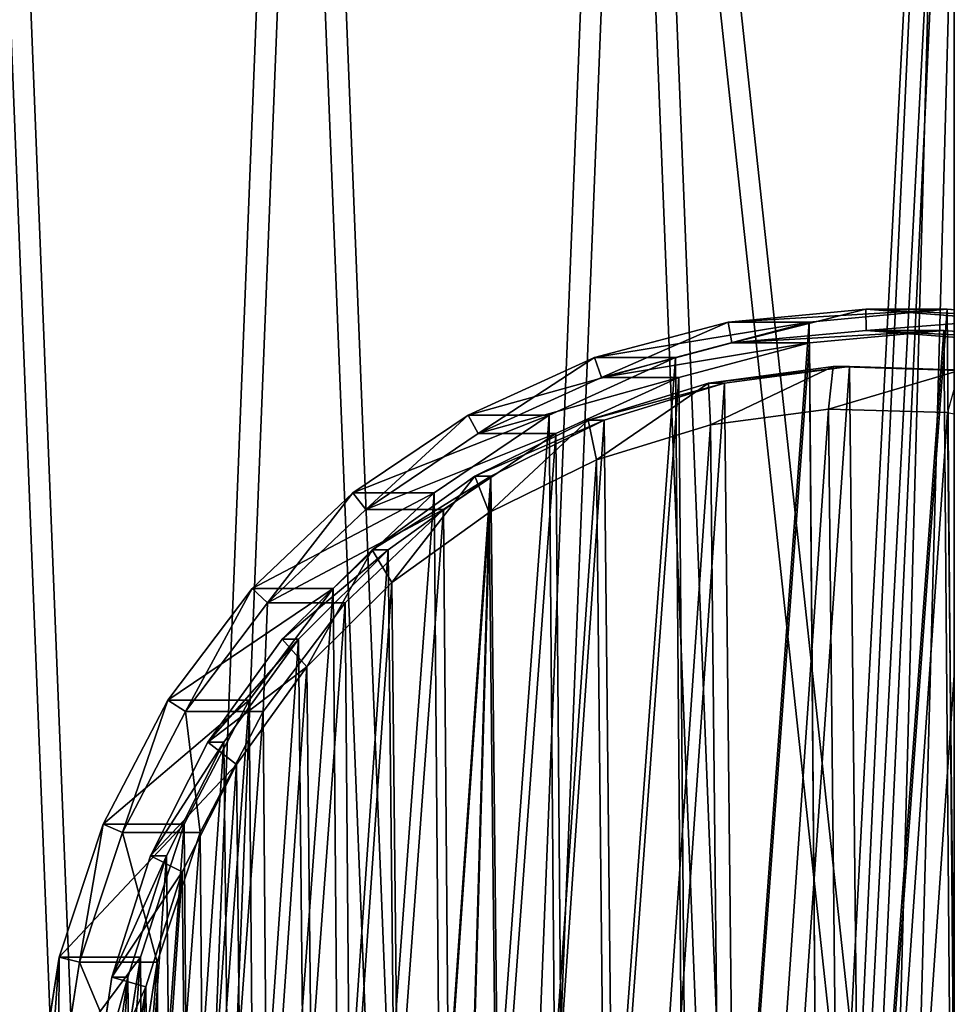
# Model space of a CAD drawing. Extents: x 4 to 698, y -308 to 195.
# Tile 23 of 256: x 58 to 102, y -10 to 36. Entities that reach past the tile are written whole.
import ezdxf

# ---------------------------------------------------------------- set-up
doc = ezdxf.new("R2010")
doc.units = 0
doc.header["$LTSCALE"] = 25.4
doc.layers.get('0').update_dxf_attribs({"color": 13, "linetype": 'CONTINUOUS'})

# ---------------------------------------------------------------- blocks, each defined once
blk = doc.blocks.new('DISK-III-7644_STL')
at = {"color": 250}
for p, q in [((97.97, 22.499, 141.892), (91.479, 21.898, 142.966)), ((97.97, 22.499, 141.892), (91.479, 21.898, 142.966)), ((95.3, 21.898, 166.052), (101.791, 22.499, 164.978)), ((95.3, 21.898, 166.052), (101.791, 22.499, 164.978)), ((104.469, 22.008, 140.816), (97.97, 22.499, 141.892)), ((97.97, 22.499, 141.892), (101.791, 22.499, 164.978)), ((97.97, 22.499, 141.892), (101.791, 22.499, 164.978)), ((104.469, 22.008, 140.816), (97.97, 22.499, 141.892)), ((101.791, 22.499, 164.978), (108.29, 22.008, 163.902)), ((101.791, 22.499, 164.978), (108.29, 22.008, 163.902)), ((91.479, 21.898, 142.966), (85.174, 20.223, 144.009)), ((91.479, 21.898, 142.966), (85.174, 20.223, 144.009)), ((88.995, 20.223, 167.095), (95.3, 21.898, 166.052)), ((88.995, 20.223, 167.095), (95.3, 21.898, 166.052)), ((91.479, 21.898, 142.966), (95.3, 21.898, 166.052)), ((91.479, 21.898, 142.966), (95.3, 21.898, 166.052)), ((97.978, 21.499, 141.89), (91.649, 20.913, 142.938)), ((97.978, 21.499, 141.89), (91.649, 20.913, 142.938)), ((101.635, 21.499, 163.99), (95.307, 20.913, 165.037)), ((101.635, 21.499, 163.99), (95.307, 20.913, 165.037)), ((104.315, 21.02, 140.841), (97.978, 21.499, 141.89)), ((97.978, 21.499, 141.89), (101.635, 21.499, 163.99)), ((97.978, 21.499, 141.89), (101.635, 21.499, 163.99)), ((104.315, 21.02, 140.841), (97.978, 21.499, 141.89)), ((107.973, 21.02, 162.941), (101.635, 21.499, 163.99)), ((107.973, 21.02, 162.941), (101.635, 21.499, 163.99)), ((91.649, 20.913, 142.938), (85.502, 19.28, 143.955)), ((91.649, 20.913, 142.938), (85.502, 19.28, 143.955)), ((95.307, 20.913, 165.037), (89.16, 19.28, 166.055)), ((95.307, 20.913, 165.037), (89.16, 19.28, 166.055)), ((91.649, 20.913, 142.938), (95.307, 20.913, 165.037)), ((91.649, 20.913, 142.938), (95.307, 20.913, 165.037)), ((85.174, 20.223, 144.009), (79.227, 17.519, 144.994)), ((85.174, 20.223, 144.009), (79.227, 17.519, 144.994)), ((83.048, 17.519, 168.08), (88.995, 20.223, 167.095)), ((83.048, 17.519, 168.08), (88.995, 20.223, 167.095)), ((85.174, 20.223, 144.009), (88.995, 20.223, 167.095)), ((85.174, 20.223, 144.009), (88.995, 20.223, 167.095)), ((85.502, 19.28, 143.955), (79.704, 16.644, 144.915)), ((85.502, 19.28, 143.955), (79.704, 16.644, 144.915)), ((89.16, 19.28, 166.055), (83.362, 16.644, 167.014)), ((89.16, 19.28, 166.055), (83.362, 16.644, 167.014)), ((85.502, 19.28, 143.955), (89.16, 19.28, 166.055)), ((85.502, 19.28, 143.955), (89.16, 19.28, 166.055)), ((79.227, 17.519, 144.994), (73.801, 13.86, 145.892)), ((79.227, 17.519, 144.994), (73.801, 13.86, 145.892)), ((77.622, 13.86, 168.978), (83.048, 17.519, 168.08)), ((77.622, 13.86, 168.978), (83.048, 17.519, 168.08)), ((79.227, 17.519, 144.994), (83.048, 17.519, 168.08)), ((79.227, 17.519, 144.994), (83.048, 17.519, 168.08)), ((79.704, 16.644, 144.915), (74.413, 13.076, 145.791)), ((79.704, 16.644, 144.915), (74.413, 13.076, 145.791)), ((83.362, 16.644, 167.014), (78.071, 13.076, 167.89)), ((83.362, 16.644, 167.014), (78.071, 13.076, 167.89)), ((79.704, 16.644, 144.915), (83.362, 16.644, 167.014)), ((79.704, 16.644, 144.915), (83.362, 16.644, 167.014)), ((73.801, 13.86, 145.892), (69.043, 9.345, 146.679)), ((73.801, 13.86, 145.892), (69.043, 9.345, 146.679)), ((72.864, 9.345, 169.765), (77.622, 13.86, 168.978)), ((72.864, 9.345, 169.765), (77.622, 13.86, 168.978)), ((73.801, 13.86, 145.892), (77.622, 13.86, 168.978)), ((73.801, 13.86, 145.892), (77.622, 13.86, 168.978)), ((74.413, 13.076, 145.791), (69.774, 8.674, 146.558)), ((74.413, 13.076, 145.791), (69.774, 8.674, 146.558)), ((78.071, 13.076, 167.89), (73.432, 8.674, 168.658)), ((78.071, 13.076, 167.89), (73.432, 8.674, 168.658)), ((74.413, 13.076, 145.791), (78.071, 13.076, 167.89)), ((74.413, 13.076, 145.791), (78.071, 13.076, 167.89)), ((69.043, 9.345, 146.679), (65.082, 4.098, 147.335)), ((69.043, 9.345, 146.679), (65.082, 4.098, 147.335)), ((68.903, 4.098, 170.421), (72.864, 9.345, 169.765)), ((68.903, 4.098, 170.421), (72.864, 9.345, 169.765)), ((69.043, 9.345, 146.679), (72.864, 9.345, 169.765)), ((69.043, 9.345, 146.679), (72.864, 9.345, 169.765)), ((69.774, 8.674, 146.558), (65.913, 3.558, 147.197)), ((69.774, 8.674, 146.558), (65.913, 3.558, 147.197)), ((73.432, 8.674, 168.658), (69.57, 3.558, 169.297)), ((73.432, 8.674, 168.658), (69.57, 3.558, 169.297)), ((69.774, 8.674, 146.558), (73.432, 8.674, 168.658)), ((69.774, 8.674, 146.558), (73.432, 8.674, 168.658)), ((65.082, 4.098, 147.335), (62.028, -1.738, 147.84)), ((65.082, 4.098, 147.335), (62.028, -1.738, 147.84)), ((65.082, 4.098, 147.335), (68.903, 4.098, 170.421)), ((65.082, 4.098, 147.335), (68.903, 4.098, 170.421)), ((65.849, -1.738, 170.926), (68.903, 4.098, 170.421)), ((65.849, -1.738, 170.926), (68.903, 4.098, 170.421)), ((65.913, 3.558, 147.197), (62.935, -2.132, 147.69)), ((65.913, 3.558, 147.197), (62.935, -2.132, 147.69)), ((65.913, 3.558, 147.197), (69.57, 3.558, 169.297)), ((65.913, 3.558, 147.197), (69.57, 3.558, 169.297)), ((69.57, 3.558, 169.297), (66.593, -2.132, 169.79)), ((69.57, 3.558, 169.297), (66.593, -2.132, 169.79)), ((62.028, -1.738, 147.84), (59.963, -8.004, 148.182)), ((62.028, -1.738, 147.84), (59.963, -8.004, 148.182)), ((62.028, -1.738, 147.84), (65.849, -1.738, 170.926)), ((62.028, -1.738, 147.84), (65.849, -1.738, 170.926)), ((63.784, -8.004, 171.268), (65.849, -1.738, 170.926)), ((63.784, -8.004, 171.268), (65.849, -1.738, 170.926)), ((62.935, -2.132, 147.69), (60.922, -8.241, 148.024)), ((62.935, -2.132, 147.69), (60.922, -8.241, 148.024)), ((62.935, -2.132, 147.69), (66.593, -2.132, 169.79)), ((62.935, -2.132, 147.69), (66.593, -2.132, 169.79)), ((66.593, -2.132, 169.79), (64.579, -8.241, 170.123)), ((66.593, -2.132, 169.79), (64.579, -8.241, 170.123)), ((59.963, -8.004, 148.182), (58.944, -14.529, 148.351)), ((59.963, -8.004, 148.182), (58.944, -14.529, 148.351)), ((60.922, -8.241, 148.024), (59.928, -14.603, 148.188)), ((60.922, -8.241, 148.024), (59.928, -14.603, 148.188)), ((59.963, -8.004, 148.182), (63.784, -8.004, 171.268)), ((59.963, -8.004, 148.182), (63.784, -8.004, 171.268)), ((60.922, -8.241, 148.024), (64.579, -8.241, 170.123)), ((60.922, -8.241, 148.024), (64.579, -8.241, 170.123)), ((62.765, -14.529, 171.437), (63.784, -8.004, 171.268)), ((62.765, -14.529, 171.437), (63.784, -8.004, 171.268)), ((64.579, -8.241, 170.123), (63.586, -14.603, 170.287)), ((64.579, -8.241, 170.123), (63.586, -14.603, 170.287))]:
    blk.add_line(p, q, dxfattribs=at)
at = {"color": 7}
for p, q in [((96.431, 19.801, 142.215), (90.552, 19.013, 143.188)), ((96.431, 19.801, 142.215), (90.552, 19.013, 143.188)), ((91.311, 19.013, 147.771), (97.19, 19.801, 146.798)), ((91.311, 19.013, 147.771), (97.19, 19.801, 146.798)), ((96.205, 17.804, 140.225), (96.431, 19.801, 142.215)), ((96.205, 17.804, 140.225), (96.431, 19.801, 142.215)), ((102.359, 19.624, 141.234), (96.431, 19.801, 142.215)), ((96.431, 19.801, 142.215), (97.19, 19.801, 146.798)), ((96.431, 19.801, 142.215), (97.19, 19.801, 146.798)), ((102.359, 19.624, 141.234), (96.431, 19.801, 142.215)), ((97.19, 19.801, 146.798), (103.117, 19.624, 145.817)), ((97.19, 19.801, 146.798), (103.117, 19.624, 145.817)), ((90.552, 19.013, 143.188), (84.874, 17.279, 144.128)), ((90.552, 19.013, 143.188), (84.874, 17.279, 144.128)), ((85.633, 17.279, 148.711), (91.311, 19.013, 147.771)), ((85.633, 17.279, 148.711), (91.311, 19.013, 147.771)), ((90.552, 19.013, 143.188), (91.311, 19.013, 147.771)), ((90.552, 19.013, 143.188), (91.311, 19.013, 147.771)), ((90.641, 17.058, 141.146), (90.552, 19.013, 143.188)), ((90.641, 17.058, 141.146), (90.552, 19.013, 143.188)), ((90.641, 17.058, 141.146), (96.205, 17.804, 140.225)), ((90.641, 17.058, 141.146), (96.205, 17.804, 140.225)), ((96.205, 17.804, 140.225), (101.815, 17.636, 139.296)), ((96.205, 17.804, 140.225), (101.815, 17.636, 139.296)), ((84.874, 17.279, 144.128), (79.544, 14.644, 145.01)), ((84.874, 17.279, 144.128), (79.544, 14.644, 145.01)), ((80.303, 14.644, 149.593), (85.633, 17.279, 148.711)), ((80.303, 14.644, 149.593), (85.633, 17.279, 148.711)), ((84.874, 17.279, 144.128), (85.633, 17.279, 148.711)), ((84.874, 17.279, 144.128), (85.633, 17.279, 148.711)), ((85.267, 15.417, 142.035), (84.874, 17.279, 144.128)), ((85.267, 15.417, 142.035), (84.874, 17.279, 144.128)), ((85.267, 15.417, 142.035), (90.641, 17.058, 141.146)), ((85.267, 15.417, 142.035), (90.641, 17.058, 141.146)), ((80.222, 12.923, 142.87), (85.267, 15.417, 142.035)), ((80.222, 12.923, 142.87), (85.267, 15.417, 142.035)), ((79.544, 14.644, 145.01), (74.7, 11.177, 145.812)), ((79.544, 14.644, 145.01), (74.7, 11.177, 145.812)), ((75.459, 11.177, 150.395), (80.303, 14.644, 149.593)), ((75.459, 11.177, 150.395), (80.303, 14.644, 149.593)), ((79.544, 14.644, 145.01), (80.303, 14.644, 149.593)), ((79.544, 14.644, 145.01), (80.303, 14.644, 149.593)), ((80.222, 12.923, 142.87), (79.544, 14.644, 145.01)), ((80.222, 12.923, 142.87), (79.544, 14.644, 145.01)), ((75.638, 9.641, 143.629), (80.222, 12.923, 142.87)), ((75.638, 9.641, 143.629), (80.222, 12.923, 142.87)), ((74.7, 11.177, 145.812), (70.467, 6.967, 146.512)), ((74.7, 11.177, 145.812), (70.467, 6.967, 146.512)), ((71.226, 6.967, 151.095), (75.459, 11.177, 150.395)), ((71.226, 6.967, 151.095), (75.459, 11.177, 150.395)), ((74.7, 11.177, 145.812), (75.459, 11.177, 150.395)), ((74.7, 11.177, 145.812), (75.459, 11.177, 150.395)), ((75.638, 9.641, 143.629), (74.7, 11.177, 145.812)), ((75.638, 9.641, 143.629), (74.7, 11.177, 145.812)), ((71.632, 5.657, 144.292), (75.638, 9.641, 143.629)), ((71.632, 5.657, 144.292), (75.638, 9.641, 143.629)), ((70.467, 6.967, 146.512), (66.956, 2.123, 147.093)), ((70.467, 6.967, 146.512), (66.956, 2.123, 147.093)), ((67.714, 2.123, 151.676), (71.226, 6.967, 151.095)), ((67.714, 2.123, 151.676), (71.226, 6.967, 151.095)), ((70.467, 6.967, 146.512), (71.226, 6.967, 151.095)), ((70.467, 6.967, 146.512), (71.226, 6.967, 151.095)), ((71.632, 5.657, 144.292), (70.467, 6.967, 146.512)), ((71.632, 5.657, 144.292), (70.467, 6.967, 146.512)), ((68.308, 1.072, 144.842), (71.632, 5.657, 144.292)), ((68.308, 1.072, 144.842), (71.632, 5.657, 144.292)), ((66.956, 2.123, 147.093), (64.256, -3.229, 147.54)), ((66.956, 2.123, 147.093), (64.256, -3.229, 147.54)), ((65.015, -3.229, 152.123), (67.714, 2.123, 151.676)), ((65.015, -3.229, 152.123), (67.714, 2.123, 151.676)), ((66.956, 2.123, 147.093), (67.714, 2.123, 151.676)), ((66.956, 2.123, 147.093), (67.714, 2.123, 151.676)), ((68.308, 1.072, 144.842), (66.956, 2.123, 147.093)), ((68.308, 1.072, 144.842), (66.956, 2.123, 147.093)), ((65.753, -3.993, 145.265), (68.308, 1.072, 144.842)), ((65.753, -3.993, 145.265), (68.308, 1.072, 144.842)), ((64.256, -3.229, 147.54), (62.439, -8.95, 147.841)), ((64.256, -3.229, 147.54), (62.439, -8.95, 147.841)), ((63.197, -8.95, 152.424), (65.015, -3.229, 152.123)), ((63.197, -8.95, 152.424), (65.015, -3.229, 152.123)), ((64.256, -3.229, 147.54), (65.015, -3.229, 152.123)), ((64.256, -3.229, 147.54), (65.015, -3.229, 152.123)), ((65.753, -3.993, 145.265), (64.256, -3.229, 147.54)), ((65.753, -3.993, 145.265), (64.256, -3.229, 147.54)), ((64.033, -9.408, 145.55), (65.753, -3.993, 145.265)), ((64.033, -9.408, 145.55), (65.753, -3.993, 145.265)), ((62.439, -8.95, 147.841), (61.55, -14.893, 147.988)), ((62.439, -8.95, 147.841), (61.55, -14.893, 147.988)), ((62.309, -14.893, 152.571), (63.197, -8.95, 152.424)), ((62.309, -14.893, 152.571), (63.197, -8.95, 152.424)), ((62.439, -8.95, 147.841), (63.197, -8.95, 152.424)), ((62.439, -8.95, 147.841), (63.197, -8.95, 152.424)), ((64.033, -9.408, 145.55), (62.439, -8.95, 147.841)), ((64.033, -9.408, 145.55), (62.439, -8.95, 147.841)), ((63.192, -15.033, 145.689), (64.033, -9.408, 145.55)), ((63.192, -15.033, 145.689), (64.033, -9.408, 145.55))]:
    blk.add_line(p, q, dxfattribs=at)
at = {"color": 39}
mesh = blk.add_polyface(dxfattribs=at)
corners = [(4.181, -5.446, 181.133), (5.455, -37.503, 180.922), (3.541, -21.527, 181.239), (7.357, 10.322, 180.608), (9.872, -52.96, 180.191), (12.987, 25.369, 179.676), (16.679, -67.5, 179.065), (20.925, 39.306, 178.362), (25.698, -80.745, 177.572), (30.967, 51.772, 176.7), (36.697, -92.351, 175.751), (42.851, 62.444, 174.733), (49.39, -102.019, 173.651), (56.271, 71.046, 172.512), (63.449, -109.498, 171.324), (70.877, 77.354, 170.094), (78.509, -114.594, 168.831), (86.293, 81.205, 167.543), (94.18, -117.176, 166.237), (96.94, -17.5, 165.78), (102.119, 82.5, 164.923), (97.633, -14.875, 165.666), (99.529, -12.953, 165.352), (102.119, -12.25, 164.923), (117.945, 81.205, 162.304), (104.709, -12.953, 164.495), (106.605, -14.875, 164.181), (107.299, -17.5, 164.066), (110.058, -117.176, 163.609), (125.729, -114.594, 161.015), (133.361, 77.354, 159.752), (140.79, -109.498, 158.523), (147.968, 71.046, 157.335), (154.848, -102.019, 156.196), (161.387, 62.444, 155.114), (167.541, -92.351, 154.095), (173.271, 51.772, 153.147), (178.54, -80.745, 152.275), (183.313, 39.306, 151.485), (187.559, -67.5, 150.782), (191.252, 25.369, 150.171), (194.366, -52.96, 149.655), (196.882, 10.322, 149.239), (198.783, -37.503, 148.924), (200.058, -5.446, 148.713), (200.697, -21.527, 148.607), (102.119, -117.5, 164.923), (97.633, -20.125, 165.666), (99.529, -22.047, 165.352), (102.119, -22.75, 164.923), (104.709, -22.047, 164.495), (106.605, -20.125, 164.181)]
mesh.append_faces([[corners[k] for k in face] for face in [(0, 1, 2), (43, 44, 45)]], dxfattribs={"vtx0": -1, "color": 39})
mesh.append_faces([[corners[k] for k in face] for face in [(1, 3, 4), (4, 5, 6), (6, 7, 8), (8, 9, 10), (10, 11, 12), (12, 13, 14), (14, 15, 16), (16, 17, 18), (19, 20, 21), (21, 20, 22), (22, 20, 23), (23, 24, 25), (25, 24, 26), (26, 24, 27), (28, 24, 29), (29, 30, 31), (31, 32, 33), (33, 34, 35), (35, 36, 37), (37, 38, 39), (39, 40, 41), (41, 42, 43), (46, 50, 28)]], dxfattribs={"vtx0": -1, "vtx1": -1, "color": 39})
mesh.append_faces([[corners[k] for k in face] for face in [(18, 17, 19), (27, 24, 28)]], dxfattribs={"vtx0": -1, "vtx1": -1, "vtx2": -1, "color": 39})
mesh.append_faces([[corners[k] for k in face] for face in [(1, 0, 3), (4, 3, 5), (6, 5, 7), (8, 7, 9), (10, 9, 11), (12, 11, 13), (14, 13, 15), (16, 15, 17), (19, 17, 20), (23, 20, 24), (29, 24, 30), (31, 30, 32), (33, 32, 34), (35, 34, 36), (37, 36, 38), (39, 38, 40), (41, 40, 42), (43, 42, 44), (19, 46, 18), (46, 19, 47), (46, 47, 48), (46, 48, 49), (46, 49, 50), (28, 50, 51), (28, 51, 27)]], dxfattribs={"vtx0": -1, "vtx2": -1, "color": 39})
mesh = blk.add_polyface(dxfattribs=at)
corners = [(103.099, -117.5, 170.843), (97.919, -17.5, 171.7), (95.16, -117.176, 172.157), (98.613, -20.125, 171.585), (100.509, -22.047, 171.271), (103.099, -22.75, 170.843), (111.037, -117.176, 169.529), (105.689, -22.047, 170.414), (107.584, -20.125, 170.1), (108.278, -17.5, 169.985), (6.435, -37.503, 186.842), (5.16, -5.446, 187.053), (4.521, -21.527, 187.159), (8.336, 10.322, 186.527), (10.852, -52.96, 186.111), (13.966, 25.369, 185.595), (17.659, -67.5, 184.984), (21.905, 39.306, 184.281), (26.678, -80.745, 183.491), (31.947, 51.772, 182.619), (37.677, -92.351, 181.671), (43.831, 62.444, 180.652), (50.37, -102.019, 179.57), (57.25, 71.046, 178.431), (64.428, -109.498, 177.243), (71.857, 77.354, 176.014), (79.488, -114.594, 174.75), (87.273, 81.205, 173.462), (103.099, 82.5, 170.843), (98.613, -14.875, 171.585), (100.509, -12.953, 171.271), (103.099, -12.25, 170.843), (105.689, -12.953, 170.414), (118.925, 81.205, 168.223), (107.584, -14.875, 170.1), (126.709, -114.594, 166.935), (134.341, 77.354, 165.672), (141.769, -109.498, 164.442), (148.947, 71.046, 163.254), (155.828, -102.019, 162.115), (162.367, 62.444, 161.033), (168.521, -92.351, 160.014), (174.251, 51.772, 159.066), (179.52, -80.745, 158.194), (184.293, 39.306, 157.404), (188.539, -67.5, 156.701), (192.231, 25.369, 156.09), (195.345, -52.96, 155.575), (197.861, 10.322, 155.158), (199.763, -37.503, 154.843), (201.037, -5.446, 154.633), (201.677, -21.527, 154.527)]
mesh.append_faces([[corners[k] for k in face] for face in [(10, 11, 12), (50, 49, 51)]], dxfattribs={"vtx0": -1, "color": 39})
mesh.append_faces([[corners[k] for k in face] for face in [(0, 1, 2), (1, 0, 3), (3, 0, 4), (4, 0, 5), (5, 6, 7), (7, 6, 8), (8, 6, 9), (11, 10, 13), (13, 14, 15), (15, 16, 17), (17, 18, 19), (19, 20, 21), (21, 22, 23), (23, 24, 25), (25, 26, 27), (27, 1, 28), (28, 32, 33), (33, 35, 36), (36, 37, 38), (38, 39, 40), (40, 41, 42), (42, 43, 44), (44, 45, 46), (46, 47, 48), (48, 49, 50)]], dxfattribs={"vtx0": -1, "vtx1": -1, "color": 39})
mesh.append_faces([[corners[k] for k in face] for face in [(27, 2, 1), (33, 9, 6)]], dxfattribs={"vtx0": -1, "vtx1": -1, "vtx2": -1, "color": 39})
mesh.append_faces([[corners[k] for k in face] for face in [(5, 0, 6), (13, 10, 14), (15, 14, 16), (17, 16, 18), (19, 18, 20), (21, 20, 22), (23, 22, 24), (25, 24, 26), (27, 26, 2), (28, 1, 29), (28, 29, 30), (28, 30, 31), (28, 31, 32), (33, 32, 34), (33, 34, 9), (33, 6, 35), (36, 35, 37), (38, 37, 39), (40, 39, 41), (42, 41, 43), (44, 43, 45), (46, 45, 47), (48, 47, 49)]], dxfattribs={"vtx0": -1, "vtx2": -1, "color": 39})
at = {"color": 250}
mesh = blk.add_polyface(dxfattribs=at)
corners = [(59.963, -8.004, 148.182), (58.998, -21.135, 148.342), (58.944, -14.529, 148.351), (59.928, -14.603, 148.188), (60.922, -8.241, 148.024), (62.028, -1.738, 147.84), (62.935, -2.132, 147.69), (65.082, 4.098, 147.335), (65.913, 3.558, 147.197), (69.043, 9.345, 146.679), (69.774, 8.674, 146.558), (73.801, 13.86, 145.892), (74.413, 13.076, 145.791), (79.227, 17.519, 144.994), (79.704, 16.644, 144.915), (85.174, 20.223, 144.009), (85.502, 19.28, 143.955), (91.479, 21.898, 142.966), (91.649, 20.913, 142.938), (97.97, 22.499, 141.892), (97.978, 21.499, 141.89), (104.469, 22.008, 140.816), (104.315, 21.02, 140.841), (110.488, 19.491, 139.82), (110.801, 20.44, 139.768), (116.329, 16.953, 138.853), (116.791, 17.836, 138.776), (121.677, 13.475, 137.968), (122.277, 14.269, 137.868), (126.388, 9.152, 137.188), (127.108, 9.835, 137.069), (130.333, 4.102, 136.535), (131.154, 4.656, 136.399), (133.404, -1.537, 136.027), (134.304, -1.128, 135.878), (135.517, -7.612, 135.677), (136.472, -7.358, 135.519), (136.615, -13.956, 135.495), (137.598, -13.865, 135.333), (136.668, -20.397, 135.486), (59.981, -21.044, 148.179), (60.124, -27.642, 148.156), (61.079, -27.388, 147.998), (62.292, -33.872, 147.797), (63.192, -33.463, 147.648), (65.442, -39.656, 147.275), (66.263, -39.102, 147.139), (69.488, -44.835, 146.606), (70.208, -44.152, 146.487), (74.319, -49.269, 145.806), (74.919, -48.475, 145.707), (79.805, -52.836, 144.898), (80.268, -51.953, 144.822), (85.796, -55.44, 143.907), (86.108, -54.491, 143.855), (92.127, -57.008, 142.859), (92.281, -56.02, 142.833), (98.627, -57.499, 141.783), (98.618, -56.499, 141.784), (104.947, -55.913, 140.737), (105.117, -56.898, 140.709), (111.094, -54.28, 139.719), (111.422, -55.223, 139.665), (116.892, -51.644, 138.76), (117.369, -52.519, 138.681), (122.183, -48.076, 137.884), (122.795, -48.86, 137.783), (126.822, -43.674, 137.116), (127.554, -44.345, 136.995), (130.683, -38.558, 136.477), (131.514, -39.098, 136.34), (133.661, -32.868, 135.984), (134.568, -33.262, 135.834), (135.675, -26.759, 135.651), (136.633, -26.996, 135.492), (137.652, -20.471, 135.324)]
mesh.append_faces([[corners[k] for k in face] for face in [(0, 1, 2)]], dxfattribs={"vtx0": -1, "color": 250})
mesh.append_faces([[corners[k] for k in face] for face in [(3, 0, 4), (4, 5, 6), (6, 7, 8), (8, 9, 10), (10, 11, 12), (12, 13, 14), (14, 15, 16), (16, 17, 18), (18, 19, 20), (20, 21, 22), (22, 21, 23), (23, 24, 25), (25, 26, 27), (27, 28, 29), (29, 30, 31), (31, 32, 33), (33, 34, 35), (35, 36, 37), (37, 38, 39), (1, 40, 41), (40, 1, 3), (41, 42, 43), (43, 44, 45), (45, 46, 47), (47, 48, 49), (49, 50, 51), (51, 52, 53), (53, 54, 55), (55, 56, 57), (57, 59, 60), (60, 61, 62), (62, 63, 64), (64, 65, 66), (66, 67, 68), (68, 69, 70), (70, 71, 72), (72, 73, 74), (74, 39, 75), (75, 39, 38)]], dxfattribs={"vtx0": -1, "vtx1": -1, "color": 250})
mesh.append_faces([[corners[k] for k in face] for face in [(1, 0, 3)]], dxfattribs={"vtx0": -1, "vtx1": -1, "vtx2": -1, "color": 250})
mesh.append_faces([[corners[k] for k in face] for face in [(4, 0, 5), (6, 5, 7), (8, 7, 9), (10, 9, 11), (12, 11, 13), (14, 13, 15), (16, 15, 17), (18, 17, 19), (20, 19, 21), (23, 21, 24), (25, 24, 26), (27, 26, 28), (29, 28, 30), (31, 30, 32), (33, 32, 34), (35, 34, 36), (37, 36, 38), (41, 40, 42), (43, 42, 44), (45, 44, 46), (47, 46, 48), (49, 48, 50), (51, 50, 52), (53, 52, 54), (55, 54, 56), (57, 56, 58), (57, 58, 59), (60, 59, 61), (62, 61, 63), (64, 63, 65), (66, 65, 67), (68, 67, 69), (70, 69, 71), (72, 71, 73), (74, 73, 39)]], dxfattribs={"vtx0": -1, "vtx2": -1, "color": 250})
mesh = blk.add_polyface(dxfattribs=at)
corners = [(62.819, -21.135, 171.428), (63.784, -8.004, 171.268), (62.765, -14.529, 171.437), (63.946, -27.642, 171.241), (65.849, -1.738, 170.926), (66.113, -33.872, 170.883), (68.903, 4.098, 170.421), (69.263, -39.656, 170.361), (72.864, 9.345, 169.765), (73.309, -44.835, 169.692), (77.622, 13.86, 168.978), (78.14, -49.269, 168.892), (83.048, 17.519, 168.08), (83.626, -52.836, 167.984), (88.995, 20.223, 167.095), (89.617, -55.44, 166.993), (95.3, 21.898, 166.052), (95.948, -57.008, 165.945), (101.791, 22.499, 164.978), (102.448, -57.499, 164.869), (108.29, 22.008, 163.902), (108.938, -56.898, 163.795), (114.622, 20.44, 162.854), (115.243, -55.223, 162.751), (120.612, 17.836, 161.862), (121.19, -52.519, 161.767), (126.098, 14.269, 160.954), (126.616, -48.86, 160.869), (130.93, 9.835, 160.155), (131.375, -44.345, 160.081), (134.975, 4.656, 159.485), (135.335, -39.098, 159.426), (138.125, -1.128, 158.964), (138.389, -33.262, 158.92), (140.293, -7.358, 158.605), (140.454, -26.996, 158.578), (141.419, -13.865, 158.419), (141.473, -20.471, 158.41)]
mesh.append_faces([[corners[k] for k in face] for face in [(0, 1, 2), (36, 35, 37)]], dxfattribs={"vtx0": -1, "color": 250})
mesh.append_faces([[corners[k] for k in face] for face in [(1, 3, 4), (4, 5, 6), (6, 7, 8), (8, 9, 10), (10, 11, 12), (12, 13, 14), (14, 15, 16), (16, 17, 18), (18, 19, 20), (20, 21, 22), (22, 23, 24), (24, 25, 26), (26, 27, 28), (28, 29, 30), (30, 31, 32), (32, 33, 34), (34, 35, 36)]], dxfattribs={"vtx0": -1, "vtx1": -1, "color": 250})
mesh.append_faces([[corners[k] for k in face] for face in [(1, 0, 3), (4, 3, 5), (6, 5, 7), (8, 7, 9), (10, 9, 11), (12, 11, 13), (14, 13, 15), (16, 15, 17), (18, 17, 19), (20, 19, 21), (22, 21, 23), (24, 23, 25), (26, 25, 27), (28, 27, 29), (30, 29, 31), (32, 31, 33), (34, 33, 35)]], dxfattribs={"vtx0": -1, "vtx2": -1, "color": 250})
mesh = blk.add_polyface(dxfattribs=at)
corners = [(91.479, 21.898, 142.966), (101.791, 22.499, 164.978), (97.97, 22.499, 141.892), (95.3, 21.898, 166.052)]
mesh.append_faces([[corners[k] for k in face] for face in [(0, 1, 2), (1, 0, 3)]], dxfattribs={"vtx0": -1, "color": 250})
mesh = blk.add_polyface(dxfattribs=at)
corners = [(97.97, 22.499, 141.892), (108.29, 22.008, 163.902), (104.469, 22.008, 140.816), (101.791, 22.499, 164.978)]
mesh.append_faces([[corners[k] for k in face] for face in [(0, 1, 2), (1, 0, 3)]], dxfattribs={"vtx0": -1, "color": 250})
mesh = blk.add_polyface(dxfattribs=at)
corners = [(85.174, 20.223, 144.009), (95.3, 21.898, 166.052), (91.479, 21.898, 142.966), (88.995, 20.223, 167.095)]
mesh.append_faces([[corners[k] for k in face] for face in [(0, 1, 2), (1, 0, 3)]], dxfattribs={"vtx0": -1, "color": 250})
mesh = blk.add_polyface(dxfattribs=at)
corners = [(64.579, -8.241, 170.123), (63.638, -21.044, 170.279), (63.586, -14.603, 170.287), (64.737, -27.388, 170.097), (66.593, -2.132, 169.79), (66.85, -33.463, 169.747), (69.57, 3.558, 169.297), (69.921, -39.102, 169.239), (73.432, 8.674, 168.658), (73.866, -44.152, 168.586), (78.071, 13.076, 167.89), (78.577, -48.475, 167.806), (83.362, 16.644, 167.014), (83.925, -51.953, 166.921), (89.16, 19.28, 166.055), (89.766, -54.491, 165.954), (95.307, 20.913, 165.037), (95.939, -56.02, 164.932), (101.635, 21.499, 163.99), (102.276, -56.499, 163.884), (107.973, 21.02, 162.941), (108.605, -55.913, 162.836), (114.146, 19.491, 161.919), (114.752, -54.28, 161.819), (119.986, 16.953, 160.952), (120.55, -51.644, 160.859), (125.335, 13.475, 160.067), (125.841, -48.076, 159.983), (130.046, 9.152, 159.287), (130.48, -43.674, 159.215), (133.991, 4.102, 158.634), (134.341, -38.558, 158.576), (137.062, -1.537, 158.126), (137.319, -32.868, 158.084), (139.175, -7.612, 157.776), (139.332, -26.759, 157.75), (140.273, -13.956, 157.595), (140.326, -20.397, 157.586)]
mesh.append_faces([[corners[k] for k in face] for face in [(0, 1, 2), (35, 36, 37)]], dxfattribs={"vtx0": -1, "color": 250})
mesh.append_faces([[corners[k] for k in face] for face in [(1, 0, 3), (3, 4, 5), (5, 6, 7), (7, 8, 9), (9, 10, 11), (11, 12, 13), (13, 14, 15), (15, 16, 17), (17, 18, 19), (19, 20, 21), (21, 22, 23), (23, 24, 25), (25, 26, 27), (27, 28, 29), (29, 30, 31), (31, 32, 33), (33, 34, 35)]], dxfattribs={"vtx0": -1, "vtx1": -1, "color": 250})
mesh.append_faces([[corners[k] for k in face] for face in [(3, 0, 4), (5, 4, 6), (7, 6, 8), (9, 8, 10), (11, 10, 12), (13, 12, 14), (15, 14, 16), (17, 16, 18), (19, 18, 20), (21, 20, 22), (23, 22, 24), (25, 24, 26), (27, 26, 28), (29, 28, 30), (31, 30, 32), (33, 32, 34), (35, 34, 36)]], dxfattribs={"vtx0": -1, "vtx2": -1, "color": 250})
mesh = blk.add_polyface(dxfattribs=at)
corners = [(101.635, 21.499, 163.99), (91.649, 20.913, 142.938), (97.978, 21.499, 141.89), (95.307, 20.913, 165.037)]
mesh.append_faces([[corners[k] for k in face] for face in [(0, 1, 2), (1, 0, 3)]], dxfattribs={"vtx0": -1, "color": 250})
mesh = blk.add_polyface(dxfattribs=at)
corners = [(107.973, 21.02, 162.941), (97.978, 21.499, 141.89), (104.315, 21.02, 140.841), (101.635, 21.499, 163.99)]
mesh.append_faces([[corners[k] for k in face] for face in [(0, 1, 2), (1, 0, 3)]], dxfattribs={"vtx0": -1, "color": 250})
mesh = blk.add_polyface(dxfattribs=at)
corners = [(95.307, 20.913, 165.037), (85.502, 19.28, 143.955), (91.649, 20.913, 142.938), (89.16, 19.28, 166.055)]
mesh.append_faces([[corners[k] for k in face] for face in [(0, 1, 2), (1, 0, 3)]], dxfattribs={"vtx0": -1, "color": 250})
mesh = blk.add_polyface(dxfattribs=at)
corners = [(79.227, 17.519, 144.994), (88.995, 20.223, 167.095), (85.174, 20.223, 144.009), (83.048, 17.519, 168.08)]
mesh.append_faces([[corners[k] for k in face] for face in [(0, 1, 2), (1, 0, 3)]], dxfattribs={"vtx0": -1, "color": 250})
at = {"color": 7}
mesh = blk.add_polyface(dxfattribs=at)
corners = [(62.372, -20.904, 152.561), (63.197, -8.95, 152.424), (62.309, -14.893, 152.571), (63.386, -26.826, 152.393), (65.015, -3.229, 152.123), (65.324, -32.507, 152.072), (67.714, 2.123, 151.676), (68.136, -37.799, 151.607), (71.226, 6.967, 151.095), (71.749, -42.566, 151.009), (75.459, 11.177, 150.395), (76.07, -46.683, 150.294), (80.303, 14.644, 149.593), (78.461, -48.464, 149.898), (80.986, -50.044, 149.48), (85.633, 17.279, 148.711), (86.371, -52.563, 148.589), (91.311, 19.013, 147.771), (92.084, -54.173, 147.643), (97.19, 19.801, 146.798), (97.978, -54.834, 146.667), (103.117, 19.624, 145.817), (103.901, -54.527, 145.687), (108.94, 18.485, 144.853), (109.698, -53.262, 144.728), (114.507, 16.413, 143.932), (115.22, -51.07, 143.814), (119.674, 13.464, 143.076), (120.324, -48.009, 142.969), (124.308, 9.712, 142.31), (124.877, -44.158, 142.215), (128.287, 5.256, 141.651), (128.761, -39.617, 141.572), (131.51, 0.211, 141.117), (131.877, -34.502, 141.057), (133.893, -5.294, 140.723), (134.143, -28.948, 140.682), (135.374, -11.114, 140.478), (135.5, -23.096, 140.457), (135.914, -17.1, 140.389)]
mesh.append_faces([[corners[k] for k in face] for face in [(0, 1, 2), (37, 38, 39)]], dxfattribs={"vtx0": -1, "color": 7})
mesh.append_faces([[corners[k] for k in face] for face in [(1, 3, 4), (4, 5, 6), (6, 7, 8), (8, 9, 10), (10, 11, 12), (12, 14, 15), (15, 16, 17), (17, 18, 19), (19, 20, 21), (21, 22, 23), (23, 24, 25), (25, 26, 27), (27, 28, 29), (29, 30, 31), (31, 32, 33), (33, 34, 35), (35, 36, 37)]], dxfattribs={"vtx0": -1, "vtx1": -1, "color": 7})
mesh.append_faces([[corners[k] for k in face] for face in [(1, 0, 3), (4, 3, 5), (6, 5, 7), (8, 7, 9), (10, 9, 11), (12, 11, 13), (12, 13, 14), (15, 14, 16), (17, 16, 18), (19, 18, 20), (21, 20, 22), (23, 22, 24), (25, 24, 26), (27, 26, 28), (29, 28, 30), (31, 30, 32), (33, 32, 34), (35, 34, 36), (37, 36, 38)]], dxfattribs={"vtx0": -1, "vtx2": -1, "color": 7})
mesh = blk.add_polyface(dxfattribs=at)
corners = [(90.552, 19.013, 143.188), (97.19, 19.801, 146.798), (96.431, 19.801, 142.215), (91.311, 19.013, 147.771)]
mesh.append_faces([[corners[k] for k in face] for face in [(0, 1, 2), (1, 0, 3)]], dxfattribs={"vtx0": -1, "color": 7})
mesh = blk.add_polyface(dxfattribs=at)
corners = [(90.641, 17.058, 141.146), (96.431, 19.801, 142.215), (96.205, 17.804, 140.225), (90.552, 19.013, 143.188)]
mesh.append_faces([[corners[k] for k in face] for face in [(0, 1, 2), (1, 0, 3)]], dxfattribs={"vtx0": -1, "color": 7})
mesh = blk.add_polyface(dxfattribs=at)
corners = [(96.205, 17.804, 140.225), (102.359, 19.624, 141.234), (101.815, 17.636, 139.296), (96.431, 19.801, 142.215)]
mesh.append_faces([[corners[k] for k in face] for face in [(0, 1, 2), (1, 0, 3)]], dxfattribs={"vtx0": -1, "color": 7})
mesh = blk.add_polyface(dxfattribs=at)
corners = [(96.431, 19.801, 142.215), (103.117, 19.624, 145.817), (102.359, 19.624, 141.234), (97.19, 19.801, 146.798)]
mesh.append_faces([[corners[k] for k in face] for face in [(0, 1, 2), (1, 0, 3)]], dxfattribs={"vtx0": -1, "color": 7})
at = {"color": 250}
mesh = blk.add_polyface(dxfattribs=at)
corners = [(89.16, 19.28, 166.055), (79.704, 16.644, 144.915), (85.502, 19.28, 143.955), (83.362, 16.644, 167.014)]
mesh.append_faces([[corners[k] for k in face] for face in [(0, 1, 2), (1, 0, 3)]], dxfattribs={"vtx0": -1, "color": 250})
at = {"color": 7}
mesh = blk.add_polyface(dxfattribs=at)
corners = [(84.874, 17.279, 144.128), (91.311, 19.013, 147.771), (90.552, 19.013, 143.188), (85.633, 17.279, 148.711)]
mesh.append_faces([[corners[k] for k in face] for face in [(0, 1, 2), (1, 0, 3)]], dxfattribs={"vtx0": -1, "color": 7})
mesh = blk.add_polyface(dxfattribs=at)
corners = [(85.267, 15.417, 142.035), (90.552, 19.013, 143.188), (90.641, 17.058, 141.146), (84.874, 17.279, 144.128)]
mesh.append_faces([[corners[k] for k in face] for face in [(0, 1, 2), (1, 0, 3)]], dxfattribs={"vtx0": -1, "color": 7})
mesh = blk.add_polyface(dxfattribs=at)
corners = [(64.033, -9.408, 145.55), (63.252, -20.722, 145.679), (63.192, -15.033, 145.689), (64.212, -26.327, 145.52), (65.753, -3.993, 145.265), (66.046, -31.703, 145.217), (68.308, 1.072, 144.842), (68.707, -36.712, 144.776), (71.632, 5.657, 144.292), (72.127, -41.223, 144.21), (75.638, 9.641, 143.629), (76.216, -45.12, 143.533), (80.222, 12.923, 142.87), (78.479, -46.806, 143.159), (80.869, -48.302, 142.763), (85.267, 15.417, 142.035), (85.965, -50.685, 141.92), (90.641, 17.058, 141.146), (91.373, -52.209, 141.025), (96.205, 17.804, 140.225), (96.951, -52.835, 140.102), (101.815, 17.636, 139.296), (102.557, -52.545, 139.174), (107.326, 16.558, 138.384), (108.044, -51.347, 138.266), (112.595, 14.597, 137.512), (113.27, -49.273, 137.401), (117.486, 11.806, 136.703), (118.1, -46.376, 136.601), (121.871, 8.255, 135.977), (122.41, -42.731, 135.888), (125.638, 4.038, 135.354), (126.086, -38.432, 135.279), (128.688, -0.738, 134.849), (129.035, -33.592, 134.791), (130.943, -5.947, 134.475), (131.18, -28.335, 134.436), (132.345, -11.456, 134.243), (132.464, -22.797, 134.224), (132.856, -17.121, 134.159)]
mesh.append_faces([[corners[k] for k in face] for face in [(0, 1, 2), (38, 37, 39)]], dxfattribs={"vtx0": -1, "color": 7})
mesh.append_faces([[corners[k] for k in face] for face in [(1, 0, 3), (3, 4, 5), (5, 6, 7), (7, 8, 9), (9, 10, 11), (11, 12, 13), (13, 12, 14), (14, 15, 16), (16, 17, 18), (18, 19, 20), (20, 21, 22), (22, 23, 24), (24, 25, 26), (26, 27, 28), (28, 29, 30), (30, 31, 32), (32, 33, 34), (34, 35, 36), (36, 37, 38)]], dxfattribs={"vtx0": -1, "vtx1": -1, "color": 7})
mesh.append_faces([[corners[k] for k in face] for face in [(3, 0, 4), (5, 4, 6), (7, 6, 8), (9, 8, 10), (11, 10, 12), (14, 12, 15), (16, 15, 17), (18, 17, 19), (20, 19, 21), (22, 21, 23), (24, 23, 25), (26, 25, 27), (28, 27, 29), (30, 29, 31), (32, 31, 33), (34, 33, 35), (36, 35, 37)]], dxfattribs={"vtx0": -1, "vtx2": -1, "color": 7})
at = {"color": 250}
mesh = blk.add_polyface(dxfattribs=at)
corners = [(73.801, 13.86, 145.892), (83.048, 17.519, 168.08), (79.227, 17.519, 144.994), (77.622, 13.86, 168.978)]
mesh.append_faces([[corners[k] for k in face] for face in [(0, 1, 2), (1, 0, 3)]], dxfattribs={"vtx0": -1, "color": 250})
at = {"color": 7}
mesh = blk.add_polyface(dxfattribs=at)
corners = [(79.544, 14.644, 145.01), (85.633, 17.279, 148.711), (84.874, 17.279, 144.128), (80.303, 14.644, 149.593)]
mesh.append_faces([[corners[k] for k in face] for face in [(0, 1, 2), (1, 0, 3)]], dxfattribs={"vtx0": -1, "color": 7})
mesh = blk.add_polyface(dxfattribs=at)
corners = [(84.874, 17.279, 144.128), (80.222, 12.923, 142.87), (79.544, 14.644, 145.01), (85.267, 15.417, 142.035)]
mesh.append_faces([[corners[k] for k in face] for face in [(0, 1, 2), (1, 0, 3)]], dxfattribs={"vtx0": -1, "color": 7})
at = {"color": 250}
mesh = blk.add_polyface(dxfattribs=at)
corners = [(83.362, 16.644, 167.014), (74.413, 13.076, 145.791), (79.704, 16.644, 144.915), (78.071, 13.076, 167.89)]
mesh.append_faces([[corners[k] for k in face] for face in [(0, 1, 2), (1, 0, 3)]], dxfattribs={"vtx0": -1, "color": 250})
at = {"color": 7}
mesh = blk.add_polyface(dxfattribs=at)
corners = [(74.7, 11.177, 145.812), (80.303, 14.644, 149.593), (79.544, 14.644, 145.01), (75.459, 11.177, 150.395)]
mesh.append_faces([[corners[k] for k in face] for face in [(0, 1, 2), (1, 0, 3)]], dxfattribs={"vtx0": -1, "color": 7})
mesh = blk.add_polyface(dxfattribs=at)
corners = [(79.544, 14.644, 145.01), (75.638, 9.641, 143.629), (74.7, 11.177, 145.812), (80.222, 12.923, 142.87)]
mesh.append_faces([[corners[k] for k in face] for face in [(0, 1, 2), (1, 0, 3)]], dxfattribs={"vtx0": -1, "color": 7})
at = {"color": 250}
mesh = blk.add_polyface(dxfattribs=at)
corners = [(69.043, 9.345, 146.679), (77.622, 13.86, 168.978), (73.801, 13.86, 145.892), (72.864, 9.345, 169.765)]
mesh.append_faces([[corners[k] for k in face] for face in [(0, 1, 2), (1, 0, 3)]], dxfattribs={"vtx0": -1, "color": 250})
mesh = blk.add_polyface(dxfattribs=at)
corners = [(78.071, 13.076, 167.89), (69.774, 8.674, 146.558), (74.413, 13.076, 145.791), (73.432, 8.674, 168.658)]
mesh.append_faces([[corners[k] for k in face] for face in [(0, 1, 2), (1, 0, 3)]], dxfattribs={"vtx0": -1, "color": 250})
at = {"color": 7}
mesh = blk.add_polyface(dxfattribs=at)
corners = [(70.467, 6.967, 146.512), (75.459, 11.177, 150.395), (74.7, 11.177, 145.812), (71.226, 6.967, 151.095)]
mesh.append_faces([[corners[k] for k in face] for face in [(0, 1, 2), (1, 0, 3)]], dxfattribs={"vtx0": -1, "color": 7})
mesh = blk.add_polyface(dxfattribs=at)
corners = [(74.7, 11.177, 145.812), (71.632, 5.657, 144.292), (70.467, 6.967, 146.512), (75.638, 9.641, 143.629)]
mesh.append_faces([[corners[k] for k in face] for face in [(0, 1, 2), (1, 0, 3)]], dxfattribs={"vtx0": -1, "color": 7})
at = {"color": 250}
mesh = blk.add_polyface(dxfattribs=at)
corners = [(72.864, 9.345, 169.765), (65.082, 4.098, 147.335), (68.903, 4.098, 170.421), (69.043, 9.345, 146.679)]
mesh.append_faces([[corners[k] for k in face] for face in [(0, 1, 2), (1, 0, 3)]], dxfattribs={"vtx0": -1, "color": 250})
mesh = blk.add_polyface(dxfattribs=at)
corners = [(69.774, 8.674, 146.558), (69.57, 3.558, 169.297), (65.913, 3.558, 147.197), (73.432, 8.674, 168.658)]
mesh.append_faces([[corners[k] for k in face] for face in [(0, 1, 2), (1, 0, 3)]], dxfattribs={"vtx0": -1, "color": 250})
at = {"color": 7}
mesh = blk.add_polyface(dxfattribs=at)
corners = [(71.226, 6.967, 151.095), (66.956, 2.123, 147.093), (67.714, 2.123, 151.676), (70.467, 6.967, 146.512)]
mesh.append_faces([[corners[k] for k in face] for face in [(0, 1, 2), (1, 0, 3)]], dxfattribs={"vtx0": -1, "color": 7})
mesh = blk.add_polyface(dxfattribs=at)
corners = [(66.956, 2.123, 147.093), (71.632, 5.657, 144.292), (68.308, 1.072, 144.842), (70.467, 6.967, 146.512)]
mesh.append_faces([[corners[k] for k in face] for face in [(0, 1, 2), (1, 0, 3)]], dxfattribs={"vtx0": -1, "color": 7})
at = {"color": 250}
mesh = blk.add_polyface(dxfattribs=at)
corners = [(68.903, 4.098, 170.421), (62.028, -1.738, 147.84), (65.849, -1.738, 170.926), (65.082, 4.098, 147.335)]
mesh.append_faces([[corners[k] for k in face] for face in [(0, 1, 2), (1, 0, 3)]], dxfattribs={"vtx0": -1, "color": 250})
mesh = blk.add_polyface(dxfattribs=at)
corners = [(65.913, 3.558, 147.197), (66.593, -2.132, 169.79), (62.935, -2.132, 147.69), (69.57, 3.558, 169.297)]
mesh.append_faces([[corners[k] for k in face] for face in [(0, 1, 2), (1, 0, 3)]], dxfattribs={"vtx0": -1, "color": 250})
at = {"color": 7}
mesh = blk.add_polyface(dxfattribs=at)
corners = [(67.714, 2.123, 151.676), (64.256, -3.229, 147.54), (65.015, -3.229, 152.123), (66.956, 2.123, 147.093)]
mesh.append_faces([[corners[k] for k in face] for face in [(0, 1, 2), (1, 0, 3)]], dxfattribs={"vtx0": -1, "color": 7})
mesh = blk.add_polyface(dxfattribs=at)
corners = [(64.256, -3.229, 147.54), (68.308, 1.072, 144.842), (65.753, -3.993, 145.265), (66.956, 2.123, 147.093)]
mesh.append_faces([[corners[k] for k in face] for face in [(0, 1, 2), (1, 0, 3)]], dxfattribs={"vtx0": -1, "color": 7})
at = {"color": 250}
mesh = blk.add_polyface(dxfattribs=at)
corners = [(65.849, -1.738, 170.926), (59.963, -8.004, 148.182), (63.784, -8.004, 171.268), (62.028, -1.738, 147.84)]
mesh.append_faces([[corners[k] for k in face] for face in [(0, 1, 2), (1, 0, 3)]], dxfattribs={"vtx0": -1, "color": 250})
mesh = blk.add_polyface(dxfattribs=at)
corners = [(62.935, -2.132, 147.69), (64.579, -8.241, 170.123), (60.922, -8.241, 148.024), (66.593, -2.132, 169.79)]
mesh.append_faces([[corners[k] for k in face] for face in [(0, 1, 2), (1, 0, 3)]], dxfattribs={"vtx0": -1, "color": 250})
at = {"color": 7}
mesh = blk.add_polyface(dxfattribs=at)
corners = [(65.015, -3.229, 152.123), (62.439, -8.95, 147.841), (63.197, -8.95, 152.424), (64.256, -3.229, 147.54)]
mesh.append_faces([[corners[k] for k in face] for face in [(0, 1, 2), (1, 0, 3)]], dxfattribs={"vtx0": -1, "color": 7})
mesh = blk.add_polyface(dxfattribs=at)
corners = [(62.439, -8.95, 147.841), (65.753, -3.993, 145.265), (64.033, -9.408, 145.55), (64.256, -3.229, 147.54)]
mesh.append_faces([[corners[k] for k in face] for face in [(0, 1, 2), (1, 0, 3)]], dxfattribs={"vtx0": -1, "color": 7})
at = {"color": 250}
mesh = blk.add_polyface(dxfattribs=at)
corners = [(63.784, -8.004, 171.268), (58.944, -14.529, 148.351), (62.765, -14.529, 171.437), (59.963, -8.004, 148.182)]
mesh.append_faces([[corners[k] for k in face] for face in [(0, 1, 2), (1, 0, 3)]], dxfattribs={"vtx0": -1, "color": 250})
mesh = blk.add_polyface(dxfattribs=at)
corners = [(60.922, -8.241, 148.024), (63.586, -14.603, 170.287), (59.928, -14.603, 148.188), (64.579, -8.241, 170.123)]
mesh.append_faces([[corners[k] for k in face] for face in [(0, 1, 2), (1, 0, 3)]], dxfattribs={"vtx0": -1, "color": 250})
at = {"color": 7}
mesh = blk.add_polyface(dxfattribs=at)
corners = [(63.197, -8.95, 152.424), (61.55, -14.893, 147.988), (62.309, -14.893, 152.571), (62.439, -8.95, 147.841)]
mesh.append_faces([[corners[k] for k in face] for face in [(0, 1, 2), (1, 0, 3)]], dxfattribs={"vtx0": -1, "color": 7})
mesh = blk.add_polyface(dxfattribs=at)
corners = [(61.55, -14.893, 147.988), (64.033, -9.408, 145.55), (63.192, -15.033, 145.689), (62.439, -8.95, 147.841)]
mesh.append_faces([[corners[k] for k in face] for face in [(0, 1, 2), (1, 0, 3)]], dxfattribs={"vtx0": -1, "color": 7})

msp = doc.modelspace()

# ---------------------------------------------------------------- block references
at = {"color": 0}
msp.add_blockref('DISK-III-7644_STL', (0, 0), dxfattribs=at)

doc.saveas('drawing.dxf')
